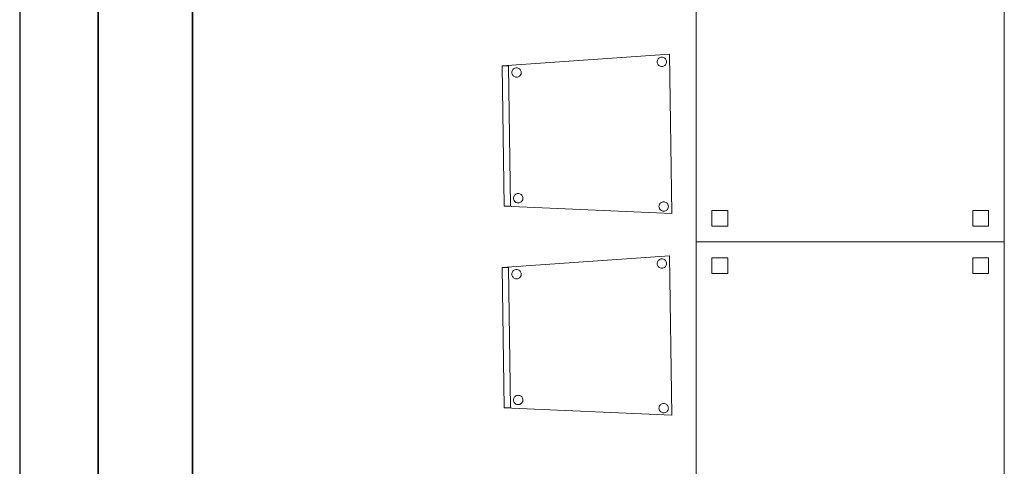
# Model space of a CAD drawing. Header units: metres. Extents: x 391.1 to 430.4, y 12.7 to 29.8.
# Tile 25 of 208: x 391.1 to 394.3, y 20.5 to 21.9. Entities that reach past the tile are written whole.
import ezdxf

# ---------------------------------------------------------------- set-up
doc = ezdxf.new("R2010")
doc.units = ezdxf.units.M
doc.layers.add('01_SUELOS', color=7, linetype='Continuous', lineweight=25, true_color=0x007f00)
for name, color, linetype, lineweight in [('02_MOBILIARIO', 7, 'Continuous', 18), ('A-DETL-____-MBND', 7, 'Continuous', 18), ('A-WALL-____-MCUT', 7, 'Continuous', 25), ('A-WALL-____-OTLN', 7, 'Continuous', 25)]:
    doc.layers.add(name, color=color, linetype=linetype, lineweight=lineweight)

# ---------------------------------------------------------------- blocks, each defined once
blk = doc.blocks.new('Family - Forjat PS-1-153576-02_SAN_P0')
at = {"layer": '01_SUELOS', "color": 9, "true_color": 0xaad4aa}
for p, q in [((0, 14.0532), (0, 0)), ((0, 0), (0, 14.0532))]:
    blk.add_line(p, q, dxfattribs=at)
blk = doc.blocks.new('Family - Mur PS-1-153626-02_SAN_P0')
at = {"layer": 'A-DETL-____-MBND', "color": 253, "true_color": 0xaaaaaa}
for p, q in [((15.5232, 0.25), (0, 0.25)), ((0, 0.25), (15.5232, 0.25)), ((0, 0), (15.5232, 0)), ((15.5232, 0), (0, 0)), ((0, 0), (15.5232, 0))]:
    blk.add_line(p, q, dxfattribs=at)
blk = doc.blocks.new('Family - Mur PB-155438-02_SAN_P0')
at = {"layer": 'A-WALL-____-MCUT', "color": 253, "true_color": 0xaaaaaa}
for p, q in [((15.5202, 0.55), (0, 0.55)), ((0, 0), (15.5202, 0))]:
    blk.add_line(p, q, dxfattribs=at)
at = {"layer": 'A-WALL-____-OTLN', "color": 253, "true_color": 0xaaaaaa}
for p, q in [((15.5202, 0.55), (0, 0.55)), ((0, 0), (15.5202, 0))]:
    blk.add_line(p, q, dxfattribs=at)
at = {"layer": 'A-WALL-____-OTLN', "color": 253, "lineweight": 18, "true_color": 0xaaaaaa}
blk.add_line((0, 0), (15.5202, 0), dxfattribs=at)
blk = doc.blocks.new('Family - LONDR55-XX_ZZ-ARQ-CAA-M3D-Londres55-155505-02_SAN_P0')
at = {"layer": '01_SUELOS', "color": 9, "true_color": 0xaad4aa}
for p, q in [((0, 12.9), (0, 0)), ((0, 0), (0, 12.9))]:
    blk.add_line(p, q, dxfattribs=at)
blk = doc.blocks.new('Family - Taula 100X100_PB-155644-02_SAN_P0')
at = {"layer": '02_MOBILIARIO', "color": 253, "true_color": 0xaaaaaa}
for p, q in [((0, 0.98), (0.98, 0.98)), ((0, 0), (0, 0.98)), ((0.98, 0.98), (0, 0.98)), ((0, 0.98), (0, 0)), ((0.98, 0.98), (0.98, 0)), ((0.98, 0), (0.98, 0.98)), ((0.05, 0.88), (0.05, 0.93)), ((0.05, 0.93), (0.1, 0.93)), ((0.05, 0.93), (0.05, 0.88)), ((0.1, 0.93), (0.05, 0.93)), ((0.1, 0.93), (0.1, 0.88)), ((0.1, 0.88), (0.1, 0.93)), ((0.88, 0.93), (0.93, 0.93)), ((0.88, 0.88), (0.88, 0.93)), ((0.93, 0.93), (0.88, 0.93)), ((0.88, 0.93), (0.88, 0.88)), ((0.93, 0.93), (0.93, 0.88)), ((0.93, 0.88), (0.93, 0.93)), ((0.1, 0.88), (0.05, 0.88)), ((0.05, 0.88), (0.1, 0.88)), ((0.93, 0.88), (0.88, 0.88)), ((0.88, 0.88), (0.93, 0.88)), ((0.05, 0.05), (0.05, 0.1)), ((0.05, 0.1), (0.1, 0.1)), ((0.05, 0.1), (0.05, 0.05)), ((0.1, 0.1), (0.05, 0.1)), ((0.1, 0.1), (0.1, 0.05)), ((0.1, 0.05), (0.1, 0.1)), ((0.88, 0.1), (0.93, 0.1)), ((0.88, 0.05), (0.88, 0.1)), ((0.93, 0.1), (0.88, 0.1)), ((0.88, 0.1), (0.88, 0.05)), ((0.93, 0.1), (0.93, 0.05)), ((0.93, 0.05), (0.93, 0.1)), ((0.1, 0.05), (0.05, 0.05)), ((0.05, 0.05), (0.1, 0.05)), ((0.93, 0.05), (0.88, 0.05)), ((0.88, 0.05), (0.93, 0.05)), ((0.98, 0), (0, 0)), ((0, 0), (0.98, 0))]:
    blk.add_line(p, q, dxfattribs=at)
blk = doc.blocks.new('Family - Cadira confident_PB-155765-02_SAN_P0')
at = {"layer": '02_MOBILIARIO', "color": 253, "true_color": 0xaaaaaa}
for p, q in [((0, 0.4694), (0.5322, 0.5065)), ((0.5322, 0.5065), (0, 0.4694)), ((0.5322, 0.5065), (0.5389, 0)), ((0.5389, 0), (0.5322, 0.5065)), ((0.4925, 0.4817), (0.4926, 0.4843)), ((0.4926, 0.4843), (0.4925, 0.4817)), ((0.4927, 0.4791), (0.4925, 0.4817)), ((0.4925, 0.4817), (0.4927, 0.4791)), ((0.4926, 0.4843), (0.4933, 0.4868)), ((0.4933, 0.4868), (0.4926, 0.4843)), ((0.4934, 0.4766), (0.4927, 0.4791)), ((0.4927, 0.4791), (0.4934, 0.4766)), ((0.4933, 0.4868), (0.4944, 0.4892)), ((0.4944, 0.4892), (0.4933, 0.4868)), ((0.4946, 0.4743), (0.4934, 0.4766)), ((0.4934, 0.4766), (0.4946, 0.4743)), ((0.4944, 0.4892), (0.4958, 0.4914)), ((0.4958, 0.4914), (0.4944, 0.4892)), ((0.4961, 0.4722), (0.4946, 0.4743)), ((0.4946, 0.4743), (0.4961, 0.4722)), ((0.4958, 0.4914), (0.4976, 0.4932)), ((0.4976, 0.4932), (0.4958, 0.4914)), ((0.4979, 0.4703), (0.4961, 0.4722)), ((0.4961, 0.4722), (0.4979, 0.4703)), ((0.4976, 0.4932), (0.4998, 0.4948)), ((0.4998, 0.4948), (0.4976, 0.4932)), ((0.5001, 0.4689), (0.4979, 0.4703)), ((0.4979, 0.4703), (0.5001, 0.4689)), ((0.4998, 0.4948), (0.5021, 0.4959)), ((0.5021, 0.4959), (0.4998, 0.4948)), ((0.5021, 0.4959), (0.5046, 0.4966)), ((0.5046, 0.4966), (0.5021, 0.4959)), ((0.5046, 0.4966), (0.5072, 0.4969)), ((0.5072, 0.4969), (0.5046, 0.4966)), ((0.5072, 0.4969), (0.5098, 0.4967)), ((0.5098, 0.4967), (0.5072, 0.4969)), ((0.5098, 0.4967), (0.5123, 0.496)), ((0.5123, 0.496), (0.5098, 0.4967)), ((0.5123, 0.496), (0.5147, 0.4949)), ((0.5147, 0.4949), (0.5123, 0.496)), ((0.5147, 0.4949), (0.5168, 0.4935)), ((0.5168, 0.4935), (0.5147, 0.4949)), ((0.5171, 0.4706), (0.515, 0.4691)), ((0.515, 0.4691), (0.5171, 0.4706)), ((0.5168, 0.4935), (0.5187, 0.4917)), ((0.5187, 0.4917), (0.5168, 0.4935)), ((0.519, 0.4725), (0.5171, 0.4706)), ((0.5171, 0.4706), (0.519, 0.4725)), ((0.5187, 0.4917), (0.5202, 0.4896)), ((0.5202, 0.4896), (0.5187, 0.4917)), ((0.5204, 0.4746), (0.519, 0.4725)), ((0.519, 0.4725), (0.5204, 0.4746)), ((0.5202, 0.4896), (0.5214, 0.4872)), ((0.5214, 0.4872), (0.5202, 0.4896)), ((0.5215, 0.477), (0.5204, 0.4746)), ((0.5204, 0.4746), (0.5215, 0.477)), ((0.5214, 0.4872), (0.5221, 0.4847)), ((0.5221, 0.4847), (0.5214, 0.4872)), ((0.5221, 0.4795), (0.5215, 0.477)), ((0.5215, 0.477), (0.5221, 0.4795)), ((0.5221, 0.4847), (0.5223, 0.4821)), ((0.5223, 0.4821), (0.5221, 0.4847)), ((0.5223, 0.4821), (0.5221, 0.4795)), ((0.5221, 0.4795), (0.5223, 0.4821)), ((0, 0.4694), (0.02, 0.4697)), ((0.02, 0.4697), (0, 0.4694)), ((0.0059, 0.023), (0, 0.4694)), ((0, 0.4694), (0.0059, 0.023)), ((0.0059, 0.023), (0, 0.4694)), ((0, 0.4694), (0.0059, 0.023)), ((0.02, 0.4697), (0.0259, 0.0232)), ((0.0259, 0.0232), (0.02, 0.4697)), ((0.0305, 0.448), (0.0306, 0.4506)), ((0.0306, 0.4506), (0.0305, 0.448)), ((0.0307, 0.4454), (0.0305, 0.448)), ((0.0305, 0.448), (0.0307, 0.4454)), ((0.0306, 0.4506), (0.0313, 0.4531)), ((0.0313, 0.4531), (0.0306, 0.4506)), ((0.0314, 0.4429), (0.0307, 0.4454)), ((0.0307, 0.4454), (0.0314, 0.4429)), ((0.0313, 0.4531), (0.0324, 0.4555)), ((0.0324, 0.4555), (0.0313, 0.4531)), ((0.0326, 0.4405), (0.0314, 0.4429)), ((0.0314, 0.4429), (0.0326, 0.4405)), ((0.0324, 0.4555), (0.0338, 0.4576)), ((0.0338, 0.4576), (0.0324, 0.4555)), ((0.0341, 0.4384), (0.0326, 0.4405)), ((0.0326, 0.4405), (0.0341, 0.4384)), ((0.0338, 0.4576), (0.0356, 0.4595)), ((0.0356, 0.4595), (0.0338, 0.4576)), ((0.0356, 0.4595), (0.0377, 0.461)), ((0.0377, 0.461), (0.0356, 0.4595)), ((0.0377, 0.461), (0.0401, 0.4621)), ((0.0401, 0.4621), (0.0377, 0.461)), ((0.0401, 0.4621), (0.0426, 0.4628)), ((0.0426, 0.4628), (0.0401, 0.4621)), ((0.0426, 0.4628), (0.0452, 0.4631)), ((0.0452, 0.4631), (0.0426, 0.4628)), ((0.0452, 0.4631), (0.0478, 0.4629)), ((0.0478, 0.4629), (0.0452, 0.4631)), ((0.0478, 0.4629), (0.0503, 0.4623)), ((0.0503, 0.4623), (0.0478, 0.4629)), ((0.0503, 0.4623), (0.0527, 0.4612)), ((0.0527, 0.4612), (0.0503, 0.4623)), ((0.0527, 0.4612), (0.0548, 0.4597)), ((0.0548, 0.4597), (0.0527, 0.4612)), ((0.0548, 0.4597), (0.0567, 0.4579)), ((0.0567, 0.4579), (0.0548, 0.4597)), ((0.057, 0.4387), (0.0551, 0.4369)), ((0.0551, 0.4369), (0.057, 0.4387)), ((0.0567, 0.4579), (0.0582, 0.4558)), ((0.0582, 0.4558), (0.0567, 0.4579)), ((0.0584, 0.4409), (0.057, 0.4387)), ((0.057, 0.4387), (0.0584, 0.4409)), ((0.0582, 0.4558), (0.0594, 0.4535)), ((0.0594, 0.4535), (0.0582, 0.4558)), ((0.0595, 0.4432), (0.0584, 0.4409)), ((0.0584, 0.4409), (0.0595, 0.4432)), ((0.0594, 0.4535), (0.0601, 0.451)), ((0.0601, 0.451), (0.0594, 0.4535)), ((0.0601, 0.4458), (0.0595, 0.4432)), ((0.0595, 0.4432), (0.0601, 0.4458)), ((0.0601, 0.451), (0.0603, 0.4484)), ((0.0603, 0.4484), (0.0601, 0.451)), ((0.0603, 0.4484), (0.0601, 0.4458)), ((0.0601, 0.4458), (0.0603, 0.4484)), ((0.5025, 0.4678), (0.5001, 0.4689)), ((0.5001, 0.4689), (0.5025, 0.4678)), ((0.505, 0.4672), (0.5025, 0.4678)), ((0.5025, 0.4678), (0.505, 0.4672)), ((0.5076, 0.467), (0.505, 0.4672)), ((0.505, 0.4672), (0.5076, 0.467)), ((0.5102, 0.4672), (0.5076, 0.467)), ((0.5076, 0.467), (0.5102, 0.4672)), ((0.5127, 0.4679), (0.5102, 0.4672)), ((0.5102, 0.4672), (0.5127, 0.4679)), ((0.515, 0.4691), (0.5127, 0.4679)), ((0.5127, 0.4679), (0.515, 0.4691)), ((0.0359, 0.4366), (0.0341, 0.4384)), ((0.0341, 0.4384), (0.0359, 0.4366)), ((0.0381, 0.4351), (0.0359, 0.4366)), ((0.0359, 0.4366), (0.0381, 0.4351)), ((0.0405, 0.4341), (0.0381, 0.4351)), ((0.0381, 0.4351), (0.0405, 0.4341)), ((0.043, 0.4334), (0.0405, 0.4341)), ((0.0405, 0.4341), (0.043, 0.4334)), ((0.0456, 0.4332), (0.043, 0.4334)), ((0.043, 0.4334), (0.0456, 0.4332)), ((0.0482, 0.4335), (0.0456, 0.4332)), ((0.0456, 0.4332), (0.0482, 0.4335)), ((0.0507, 0.4342), (0.0482, 0.4335)), ((0.0482, 0.4335), (0.0507, 0.4342)), ((0.053, 0.4353), (0.0507, 0.4342)), ((0.0507, 0.4342), (0.053, 0.4353)), ((0.0551, 0.4369), (0.053, 0.4353)), ((0.053, 0.4353), (0.0551, 0.4369)), ((0.0454, 0.0622), (0.0479, 0.0629)), ((0.0479, 0.0629), (0.0454, 0.0622)), ((0.0479, 0.0629), (0.0505, 0.0631)), ((0.0505, 0.0631), (0.0479, 0.0629)), ((0.0505, 0.0631), (0.0531, 0.0629)), ((0.0531, 0.0629), (0.0505, 0.0631)), ((0.0531, 0.0629), (0.0556, 0.0623)), ((0.0556, 0.0623), (0.0531, 0.0629)), ((0.0357, 0.048), (0.0359, 0.0506)), ((0.0359, 0.0506), (0.0357, 0.048)), ((0.036, 0.0454), (0.0357, 0.048)), ((0.0357, 0.048), (0.036, 0.0454)), ((0.0359, 0.0506), (0.0366, 0.0531)), ((0.0366, 0.0531), (0.0359, 0.0506)), ((0.0367, 0.0429), (0.036, 0.0454)), ((0.036, 0.0454), (0.0367, 0.0429)), ((0.0366, 0.0531), (0.0376, 0.0555)), ((0.0376, 0.0555), (0.0366, 0.0531)), ((0.0378, 0.0406), (0.0367, 0.0429)), ((0.0367, 0.0429), (0.0378, 0.0406)), ((0.0376, 0.0555), (0.0391, 0.0577)), ((0.0391, 0.0577), (0.0376, 0.0555)), ((0.0394, 0.0384), (0.0378, 0.0406)), ((0.0378, 0.0406), (0.0394, 0.0384)), ((0.0391, 0.0577), (0.0409, 0.0595)), ((0.0409, 0.0595), (0.0391, 0.0577)), ((0.0412, 0.0366), (0.0394, 0.0384)), ((0.0394, 0.0384), (0.0412, 0.0366)), ((0.0409, 0.0595), (0.043, 0.061)), ((0.043, 0.061), (0.0409, 0.0595)), ((0.0434, 0.0352), (0.0412, 0.0366)), ((0.0412, 0.0366), (0.0434, 0.0352)), ((0.043, 0.061), (0.0454, 0.0622)), ((0.0454, 0.0622), (0.043, 0.061)), ((0.0458, 0.0341), (0.0434, 0.0352)), ((0.0434, 0.0352), (0.0458, 0.0341)), ((0.0483, 0.0335), (0.0458, 0.0341)), ((0.0458, 0.0341), (0.0483, 0.0335)), ((0.0509, 0.0333), (0.0483, 0.0335)), ((0.0483, 0.0335), (0.0509, 0.0333)), ((0.0535, 0.0335), (0.0509, 0.0333)), ((0.0509, 0.0333), (0.0535, 0.0335)), ((0.056, 0.0342), (0.0535, 0.0335)), ((0.0535, 0.0335), (0.056, 0.0342)), ((0.0556, 0.0623), (0.058, 0.0612)), ((0.058, 0.0612), (0.0556, 0.0623)), ((0.0583, 0.0354), (0.056, 0.0342)), ((0.056, 0.0342), (0.0583, 0.0354)), ((0.058, 0.0612), (0.0601, 0.0598)), ((0.0601, 0.0598), (0.058, 0.0612)), ((0.0604, 0.0369), (0.0583, 0.0354)), ((0.0583, 0.0354), (0.0604, 0.0369)), ((0.0601, 0.0598), (0.062, 0.058)), ((0.062, 0.058), (0.0601, 0.0598)), ((0.0622, 0.0388), (0.0604, 0.0369)), ((0.0604, 0.0369), (0.0622, 0.0388)), ((0.062, 0.058), (0.0635, 0.0558)), ((0.0635, 0.0558), (0.062, 0.058)), ((0.0637, 0.0409), (0.0622, 0.0388)), ((0.0622, 0.0388), (0.0637, 0.0409)), ((0.0635, 0.0558), (0.0646, 0.0535)), ((0.0646, 0.0535), (0.0635, 0.0558)), ((0.0648, 0.0433), (0.0637, 0.0409)), ((0.0637, 0.0409), (0.0648, 0.0433)), ((0.0646, 0.0535), (0.0654, 0.051)), ((0.0654, 0.051), (0.0646, 0.0535)), ((0.0654, 0.0458), (0.0648, 0.0433)), ((0.0648, 0.0433), (0.0654, 0.0458)), ((0.0654, 0.051), (0.0656, 0.0484)), ((0.0656, 0.0484), (0.0654, 0.051)), ((0.0656, 0.0484), (0.0654, 0.0458)), ((0.0654, 0.0458), (0.0656, 0.0484)), ((0.5004, 0.0293), (0.5019, 0.0314)), ((0.5019, 0.0314), (0.5004, 0.0293)), ((0.5019, 0.0314), (0.5037, 0.0333)), ((0.5037, 0.0333), (0.5019, 0.0314)), ((0.5037, 0.0333), (0.5058, 0.0348)), ((0.5058, 0.0348), (0.5037, 0.0333)), ((0.5058, 0.0348), (0.5082, 0.0359)), ((0.5082, 0.0359), (0.5058, 0.0348)), ((0.5082, 0.0359), (0.5107, 0.0366)), ((0.5107, 0.0366), (0.5082, 0.0359)), ((0.5107, 0.0366), (0.5133, 0.0369)), ((0.5133, 0.0369), (0.5107, 0.0366)), ((0.5133, 0.0369), (0.5159, 0.0367)), ((0.5159, 0.0367), (0.5133, 0.0369)), ((0.5159, 0.0367), (0.5184, 0.0361)), ((0.5184, 0.0361), (0.5159, 0.0367)), ((0.5184, 0.0361), (0.5208, 0.035)), ((0.5208, 0.035), (0.5184, 0.0361)), ((0.5208, 0.035), (0.5229, 0.0335)), ((0.5229, 0.0335), (0.5208, 0.035)), ((0.5229, 0.0335), (0.5248, 0.0317)), ((0.5248, 0.0317), (0.5229, 0.0335)), ((0.5248, 0.0317), (0.5263, 0.0296)), ((0.5263, 0.0296), (0.5248, 0.0317)), ((0.0259, 0.0232), (0.0059, 0.023)), ((0.0059, 0.023), (0.0259, 0.0232)), ((0.5389, 0), (0.0059, 0.023)), ((0.0059, 0.023), (0.5389, 0)), ((0.4985, 0.0218), (0.4987, 0.0244)), ((0.4987, 0.0244), (0.4985, 0.0218)), ((0.4988, 0.0192), (0.4985, 0.0218)), ((0.4985, 0.0218), (0.4988, 0.0192)), ((0.4987, 0.0244), (0.4994, 0.0269)), ((0.4994, 0.0269), (0.4987, 0.0244)), ((0.4995, 0.0167), (0.4988, 0.0192)), ((0.4988, 0.0192), (0.4995, 0.0167)), ((0.4994, 0.0269), (0.5004, 0.0293)), ((0.5004, 0.0293), (0.4994, 0.0269)), ((0.5006, 0.0143), (0.4995, 0.0167)), ((0.4995, 0.0167), (0.5006, 0.0143)), ((0.5022, 0.0122), (0.5006, 0.0143)), ((0.5006, 0.0143), (0.5022, 0.0122)), ((0.504, 0.0104), (0.5022, 0.0122)), ((0.5022, 0.0122), (0.504, 0.0104)), ((0.5062, 0.0089), (0.504, 0.0104)), ((0.504, 0.0104), (0.5062, 0.0089)), ((0.5085, 0.0079), (0.5062, 0.0089)), ((0.5062, 0.0089), (0.5085, 0.0079)), ((0.5111, 0.0072), (0.5085, 0.0079)), ((0.5085, 0.0079), (0.5111, 0.0072)), ((0.5137, 0.007), (0.5111, 0.0072)), ((0.5111, 0.0072), (0.5137, 0.007)), ((0.5163, 0.0073), (0.5137, 0.007)), ((0.5137, 0.007), (0.5163, 0.0073)), ((0.5188, 0.008), (0.5163, 0.0073)), ((0.5163, 0.0073), (0.5188, 0.008)), ((0.5211, 0.0091), (0.5188, 0.008)), ((0.5188, 0.008), (0.5211, 0.0091)), ((0.5232, 0.0106), (0.5211, 0.0091)), ((0.5211, 0.0091), (0.5232, 0.0106)), ((0.525, 0.0125), (0.5232, 0.0106)), ((0.5232, 0.0106), (0.525, 0.0125)), ((0.5265, 0.0147), (0.525, 0.0125)), ((0.525, 0.0125), (0.5265, 0.0147)), ((0.5263, 0.0296), (0.5274, 0.0272)), ((0.5274, 0.0272), (0.5263, 0.0296)), ((0.5276, 0.017), (0.5265, 0.0147)), ((0.5265, 0.0147), (0.5276, 0.017)), ((0.5274, 0.0272), (0.5281, 0.0247)), ((0.5281, 0.0247), (0.5274, 0.0272)), ((0.5282, 0.0196), (0.5276, 0.017)), ((0.5276, 0.017), (0.5282, 0.0196)), ((0.5281, 0.0247), (0.5284, 0.0222)), ((0.5284, 0.0222), (0.5281, 0.0247)), ((0.5284, 0.0222), (0.5282, 0.0196)), ((0.5282, 0.0196), (0.5284, 0.0222))]:
    blk.add_line(p, q, dxfattribs=at)
blk = doc.blocks.new('Family - Taula 100X100_PB-155858-02_SAN_P0')
at = {"layer": '02_MOBILIARIO', "color": 253, "true_color": 0xaaaaaa}
for p, q in [((0, 0.98), (0.98, 0.98)), ((0, 0), (0, 0.98)), ((0.98, 0.98), (0, 0.98)), ((0, 0.98), (0, 0)), ((0.98, 0.98), (0.98, 0)), ((0.98, 0), (0.98, 0.98)), ((0.05, 0.88), (0.05, 0.93)), ((0.05, 0.93), (0.1, 0.93)), ((0.05, 0.93), (0.05, 0.88)), ((0.1, 0.93), (0.05, 0.93)), ((0.1, 0.93), (0.1, 0.88)), ((0.1, 0.88), (0.1, 0.93)), ((0.88, 0.93), (0.93, 0.93)), ((0.88, 0.88), (0.88, 0.93)), ((0.93, 0.93), (0.88, 0.93)), ((0.88, 0.93), (0.88, 0.88)), ((0.93, 0.93), (0.93, 0.88)), ((0.93, 0.88), (0.93, 0.93)), ((0.1, 0.88), (0.05, 0.88)), ((0.05, 0.88), (0.1, 0.88)), ((0.93, 0.88), (0.88, 0.88)), ((0.88, 0.88), (0.93, 0.88)), ((0.05, 0.05), (0.05, 0.1)), ((0.05, 0.1), (0.1, 0.1)), ((0.05, 0.1), (0.05, 0.05)), ((0.1, 0.1), (0.05, 0.1)), ((0.1, 0.1), (0.1, 0.05)), ((0.1, 0.05), (0.1, 0.1)), ((0.88, 0.1), (0.93, 0.1)), ((0.88, 0.05), (0.88, 0.1)), ((0.93, 0.1), (0.88, 0.1)), ((0.88, 0.1), (0.88, 0.05)), ((0.93, 0.1), (0.93, 0.05)), ((0.93, 0.05), (0.93, 0.1)), ((0.1, 0.05), (0.05, 0.05)), ((0.05, 0.05), (0.1, 0.05)), ((0.93, 0.05), (0.88, 0.05)), ((0.88, 0.05), (0.93, 0.05)), ((0.98, 0), (0, 0)), ((0, 0), (0.98, 0))]:
    blk.add_line(p, q, dxfattribs=at)
blk = doc.blocks.new('Family - Cadira confident_PB-155873-02_SAN_P0')
at = {"layer": '02_MOBILIARIO', "color": 253, "true_color": 0xaaaaaa}
for p, q in [((0, 0.4694), (0.5322, 0.5065)), ((0.5322, 0.5065), (0, 0.4694)), ((0.5322, 0.5065), (0.5389, 0)), ((0.5389, 0), (0.5322, 0.5065)), ((0.4925, 0.4817), (0.4926, 0.4843)), ((0.4926, 0.4843), (0.4925, 0.4817)), ((0.4927, 0.4791), (0.4925, 0.4817)), ((0.4925, 0.4817), (0.4927, 0.4791)), ((0.4926, 0.4843), (0.4933, 0.4868)), ((0.4933, 0.4868), (0.4926, 0.4843)), ((0.4934, 0.4766), (0.4927, 0.4791)), ((0.4927, 0.4791), (0.4934, 0.4766)), ((0.4933, 0.4868), (0.4944, 0.4892)), ((0.4944, 0.4892), (0.4933, 0.4868)), ((0.4946, 0.4743), (0.4934, 0.4766)), ((0.4934, 0.4766), (0.4946, 0.4743)), ((0.4944, 0.4892), (0.4958, 0.4914)), ((0.4958, 0.4914), (0.4944, 0.4892)), ((0.4961, 0.4722), (0.4946, 0.4743)), ((0.4946, 0.4743), (0.4961, 0.4722)), ((0.4958, 0.4914), (0.4976, 0.4932)), ((0.4976, 0.4932), (0.4958, 0.4914)), ((0.4979, 0.4703), (0.4961, 0.4722)), ((0.4961, 0.4722), (0.4979, 0.4703)), ((0.4976, 0.4932), (0.4998, 0.4948)), ((0.4998, 0.4948), (0.4976, 0.4932)), ((0.5001, 0.4689), (0.4979, 0.4703)), ((0.4979, 0.4703), (0.5001, 0.4689)), ((0.4998, 0.4948), (0.5021, 0.4959)), ((0.5021, 0.4959), (0.4998, 0.4948)), ((0.5021, 0.4959), (0.5046, 0.4966)), ((0.5046, 0.4966), (0.5021, 0.4959)), ((0.5046, 0.4966), (0.5072, 0.4969)), ((0.5072, 0.4969), (0.5046, 0.4966)), ((0.5072, 0.4969), (0.5098, 0.4967)), ((0.5098, 0.4967), (0.5072, 0.4969)), ((0.5098, 0.4967), (0.5123, 0.496)), ((0.5123, 0.496), (0.5098, 0.4967)), ((0.5123, 0.496), (0.5147, 0.4949)), ((0.5147, 0.4949), (0.5123, 0.496)), ((0.5147, 0.4949), (0.5168, 0.4935)), ((0.5168, 0.4935), (0.5147, 0.4949)), ((0.5171, 0.4706), (0.515, 0.4691)), ((0.515, 0.4691), (0.5171, 0.4706)), ((0.5168, 0.4935), (0.5187, 0.4917)), ((0.5187, 0.4917), (0.5168, 0.4935)), ((0.519, 0.4725), (0.5171, 0.4706)), ((0.5171, 0.4706), (0.519, 0.4725)), ((0.5187, 0.4917), (0.5202, 0.4896)), ((0.5202, 0.4896), (0.5187, 0.4917)), ((0.5204, 0.4746), (0.519, 0.4725)), ((0.519, 0.4725), (0.5204, 0.4746)), ((0.5202, 0.4896), (0.5214, 0.4872)), ((0.5214, 0.4872), (0.5202, 0.4896)), ((0.5215, 0.477), (0.5204, 0.4746)), ((0.5204, 0.4746), (0.5215, 0.477)), ((0.5214, 0.4872), (0.5221, 0.4847)), ((0.5221, 0.4847), (0.5214, 0.4872)), ((0.5221, 0.4795), (0.5215, 0.477)), ((0.5215, 0.477), (0.5221, 0.4795)), ((0.5221, 0.4847), (0.5223, 0.4821)), ((0.5223, 0.4821), (0.5221, 0.4847)), ((0.5223, 0.4821), (0.5221, 0.4795)), ((0.5221, 0.4795), (0.5223, 0.4821)), ((0, 0.4694), (0.02, 0.4697)), ((0.02, 0.4697), (0, 0.4694)), ((0.0059, 0.023), (0, 0.4694)), ((0, 0.4694), (0.0059, 0.023)), ((0.0059, 0.023), (0, 0.4694)), ((0, 0.4694), (0.0059, 0.023)), ((0.02, 0.4697), (0.0259, 0.0232)), ((0.0259, 0.0232), (0.02, 0.4697)), ((0.0305, 0.448), (0.0306, 0.4506)), ((0.0306, 0.4506), (0.0305, 0.448)), ((0.0307, 0.4454), (0.0305, 0.448)), ((0.0305, 0.448), (0.0307, 0.4454)), ((0.0306, 0.4506), (0.0313, 0.4531)), ((0.0313, 0.4531), (0.0306, 0.4506)), ((0.0314, 0.4429), (0.0307, 0.4454)), ((0.0307, 0.4454), (0.0314, 0.4429)), ((0.0313, 0.4531), (0.0324, 0.4555)), ((0.0324, 0.4555), (0.0313, 0.4531)), ((0.0326, 0.4405), (0.0314, 0.4429)), ((0.0314, 0.4429), (0.0326, 0.4405)), ((0.0324, 0.4555), (0.0338, 0.4576)), ((0.0338, 0.4576), (0.0324, 0.4555)), ((0.0341, 0.4384), (0.0326, 0.4405)), ((0.0326, 0.4405), (0.0341, 0.4384)), ((0.0338, 0.4576), (0.0356, 0.4595)), ((0.0356, 0.4595), (0.0338, 0.4576)), ((0.0356, 0.4595), (0.0377, 0.461)), ((0.0377, 0.461), (0.0356, 0.4595)), ((0.0377, 0.461), (0.0401, 0.4621)), ((0.0401, 0.4621), (0.0377, 0.461)), ((0.0401, 0.4621), (0.0426, 0.4628)), ((0.0426, 0.4628), (0.0401, 0.4621)), ((0.0426, 0.4628), (0.0452, 0.4631)), ((0.0452, 0.4631), (0.0426, 0.4628)), ((0.0452, 0.4631), (0.0478, 0.4629)), ((0.0478, 0.4629), (0.0452, 0.4631)), ((0.0478, 0.4629), (0.0503, 0.4623)), ((0.0503, 0.4623), (0.0478, 0.4629)), ((0.0503, 0.4623), (0.0527, 0.4612)), ((0.0527, 0.4612), (0.0503, 0.4623)), ((0.0527, 0.4612), (0.0548, 0.4597)), ((0.0548, 0.4597), (0.0527, 0.4612)), ((0.0548, 0.4597), (0.0567, 0.4579)), ((0.0567, 0.4579), (0.0548, 0.4597)), ((0.057, 0.4387), (0.0551, 0.4369)), ((0.0551, 0.4369), (0.057, 0.4387)), ((0.0567, 0.4579), (0.0582, 0.4558)), ((0.0582, 0.4558), (0.0567, 0.4579)), ((0.0584, 0.4409), (0.057, 0.4387)), ((0.057, 0.4387), (0.0584, 0.4409)), ((0.0582, 0.4558), (0.0594, 0.4535)), ((0.0594, 0.4535), (0.0582, 0.4558)), ((0.0595, 0.4432), (0.0584, 0.4409)), ((0.0584, 0.4409), (0.0595, 0.4432)), ((0.0594, 0.4535), (0.0601, 0.451)), ((0.0601, 0.451), (0.0594, 0.4535)), ((0.0601, 0.4458), (0.0595, 0.4432)), ((0.0595, 0.4432), (0.0601, 0.4458)), ((0.0601, 0.451), (0.0603, 0.4484)), ((0.0603, 0.4484), (0.0601, 0.451)), ((0.0603, 0.4484), (0.0601, 0.4458)), ((0.0601, 0.4458), (0.0603, 0.4484)), ((0.5025, 0.4678), (0.5001, 0.4689)), ((0.5001, 0.4689), (0.5025, 0.4678)), ((0.505, 0.4672), (0.5025, 0.4678)), ((0.5025, 0.4678), (0.505, 0.4672)), ((0.5076, 0.467), (0.505, 0.4672)), ((0.505, 0.4672), (0.5076, 0.467)), ((0.5102, 0.4672), (0.5076, 0.467)), ((0.5076, 0.467), (0.5102, 0.4672)), ((0.5127, 0.4679), (0.5102, 0.4672)), ((0.5102, 0.4672), (0.5127, 0.4679)), ((0.515, 0.4691), (0.5127, 0.4679)), ((0.5127, 0.4679), (0.515, 0.4691)), ((0.0359, 0.4366), (0.0341, 0.4384)), ((0.0341, 0.4384), (0.0359, 0.4366)), ((0.0381, 0.4351), (0.0359, 0.4366)), ((0.0359, 0.4366), (0.0381, 0.4351)), ((0.0405, 0.4341), (0.0381, 0.4351)), ((0.0381, 0.4351), (0.0405, 0.4341)), ((0.043, 0.4334), (0.0405, 0.4341)), ((0.0405, 0.4341), (0.043, 0.4334)), ((0.0456, 0.4332), (0.043, 0.4334)), ((0.043, 0.4334), (0.0456, 0.4332)), ((0.0482, 0.4335), (0.0456, 0.4332)), ((0.0456, 0.4332), (0.0482, 0.4335)), ((0.0507, 0.4342), (0.0482, 0.4335)), ((0.0482, 0.4335), (0.0507, 0.4342)), ((0.053, 0.4353), (0.0507, 0.4342)), ((0.0507, 0.4342), (0.053, 0.4353)), ((0.0551, 0.4369), (0.053, 0.4353)), ((0.053, 0.4353), (0.0551, 0.4369)), ((0.0454, 0.0622), (0.0479, 0.0629)), ((0.0479, 0.0629), (0.0454, 0.0622)), ((0.0479, 0.0629), (0.0505, 0.0631)), ((0.0505, 0.0631), (0.0479, 0.0629)), ((0.0505, 0.0631), (0.0531, 0.0629)), ((0.0531, 0.0629), (0.0505, 0.0631)), ((0.0531, 0.0629), (0.0556, 0.0623)), ((0.0556, 0.0623), (0.0531, 0.0629)), ((0.0357, 0.048), (0.0359, 0.0506)), ((0.0359, 0.0506), (0.0357, 0.048)), ((0.036, 0.0454), (0.0357, 0.048)), ((0.0357, 0.048), (0.036, 0.0454)), ((0.0359, 0.0506), (0.0366, 0.0531)), ((0.0366, 0.0531), (0.0359, 0.0506)), ((0.0367, 0.0429), (0.036, 0.0454)), ((0.036, 0.0454), (0.0367, 0.0429)), ((0.0366, 0.0531), (0.0376, 0.0555)), ((0.0376, 0.0555), (0.0366, 0.0531)), ((0.0378, 0.0406), (0.0367, 0.0429)), ((0.0367, 0.0429), (0.0378, 0.0406)), ((0.0376, 0.0555), (0.0391, 0.0577)), ((0.0391, 0.0577), (0.0376, 0.0555)), ((0.0394, 0.0384), (0.0378, 0.0406)), ((0.0378, 0.0406), (0.0394, 0.0384)), ((0.0391, 0.0577), (0.0409, 0.0595)), ((0.0409, 0.0595), (0.0391, 0.0577)), ((0.0412, 0.0366), (0.0394, 0.0384)), ((0.0394, 0.0384), (0.0412, 0.0366)), ((0.0409, 0.0595), (0.043, 0.061)), ((0.043, 0.061), (0.0409, 0.0595)), ((0.0434, 0.0352), (0.0412, 0.0366)), ((0.0412, 0.0366), (0.0434, 0.0352)), ((0.043, 0.061), (0.0454, 0.0622)), ((0.0454, 0.0622), (0.043, 0.061)), ((0.0458, 0.0341), (0.0434, 0.0352)), ((0.0434, 0.0352), (0.0458, 0.0341)), ((0.0483, 0.0335), (0.0458, 0.0341)), ((0.0458, 0.0341), (0.0483, 0.0335)), ((0.0509, 0.0333), (0.0483, 0.0335)), ((0.0483, 0.0335), (0.0509, 0.0333)), ((0.0535, 0.0335), (0.0509, 0.0333)), ((0.0509, 0.0333), (0.0535, 0.0335)), ((0.056, 0.0342), (0.0535, 0.0335)), ((0.0535, 0.0335), (0.056, 0.0342)), ((0.0556, 0.0623), (0.058, 0.0612)), ((0.058, 0.0612), (0.0556, 0.0623)), ((0.0583, 0.0354), (0.056, 0.0342)), ((0.056, 0.0342), (0.0583, 0.0354)), ((0.058, 0.0612), (0.0601, 0.0598)), ((0.0601, 0.0598), (0.058, 0.0612)), ((0.0604, 0.0369), (0.0583, 0.0354)), ((0.0583, 0.0354), (0.0604, 0.0369)), ((0.0601, 0.0598), (0.062, 0.058)), ((0.062, 0.058), (0.0601, 0.0598)), ((0.0622, 0.0388), (0.0604, 0.0369)), ((0.0604, 0.0369), (0.0622, 0.0388)), ((0.062, 0.058), (0.0635, 0.0558)), ((0.0635, 0.0558), (0.062, 0.058)), ((0.0637, 0.0409), (0.0622, 0.0388)), ((0.0622, 0.0388), (0.0637, 0.0409)), ((0.0635, 0.0558), (0.0646, 0.0535)), ((0.0646, 0.0535), (0.0635, 0.0558)), ((0.0648, 0.0433), (0.0637, 0.0409)), ((0.0637, 0.0409), (0.0648, 0.0433)), ((0.0646, 0.0535), (0.0654, 0.051)), ((0.0654, 0.051), (0.0646, 0.0535)), ((0.0654, 0.0458), (0.0648, 0.0433)), ((0.0648, 0.0433), (0.0654, 0.0458)), ((0.0654, 0.051), (0.0656, 0.0484)), ((0.0656, 0.0484), (0.0654, 0.051)), ((0.0656, 0.0484), (0.0654, 0.0458)), ((0.0654, 0.0458), (0.0656, 0.0484)), ((0.5004, 0.0293), (0.5019, 0.0314)), ((0.5019, 0.0314), (0.5004, 0.0293)), ((0.5019, 0.0314), (0.5037, 0.0333)), ((0.5037, 0.0333), (0.5019, 0.0314)), ((0.5037, 0.0333), (0.5058, 0.0348)), ((0.5058, 0.0348), (0.5037, 0.0333)), ((0.5058, 0.0348), (0.5082, 0.0359)), ((0.5082, 0.0359), (0.5058, 0.0348)), ((0.5082, 0.0359), (0.5107, 0.0366)), ((0.5107, 0.0366), (0.5082, 0.0359)), ((0.5107, 0.0366), (0.5133, 0.0369)), ((0.5133, 0.0369), (0.5107, 0.0366)), ((0.5133, 0.0369), (0.5159, 0.0367)), ((0.5159, 0.0367), (0.5133, 0.0369)), ((0.5159, 0.0367), (0.5184, 0.0361)), ((0.5184, 0.0361), (0.5159, 0.0367)), ((0.5184, 0.0361), (0.5208, 0.035)), ((0.5208, 0.035), (0.5184, 0.0361)), ((0.5208, 0.035), (0.5229, 0.0335)), ((0.5229, 0.0335), (0.5208, 0.035)), ((0.5229, 0.0335), (0.5248, 0.0317)), ((0.5248, 0.0317), (0.5229, 0.0335)), ((0.5248, 0.0317), (0.5263, 0.0296)), ((0.5263, 0.0296), (0.5248, 0.0317)), ((0.0259, 0.0232), (0.0059, 0.023)), ((0.0059, 0.023), (0.0259, 0.0232)), ((0.5389, 0), (0.0059, 0.023)), ((0.0059, 0.023), (0.5389, 0)), ((0.4985, 0.0218), (0.4987, 0.0244)), ((0.4987, 0.0244), (0.4985, 0.0218)), ((0.4988, 0.0192), (0.4985, 0.0218)), ((0.4985, 0.0218), (0.4988, 0.0192)), ((0.4987, 0.0244), (0.4994, 0.0269)), ((0.4994, 0.0269), (0.4987, 0.0244)), ((0.4995, 0.0167), (0.4988, 0.0192)), ((0.4988, 0.0192), (0.4995, 0.0167)), ((0.4994, 0.0269), (0.5004, 0.0293)), ((0.5004, 0.0293), (0.4994, 0.0269)), ((0.5006, 0.0143), (0.4995, 0.0167)), ((0.4995, 0.0167), (0.5006, 0.0143)), ((0.5022, 0.0122), (0.5006, 0.0143)), ((0.5006, 0.0143), (0.5022, 0.0122)), ((0.504, 0.0104), (0.5022, 0.0122)), ((0.5022, 0.0122), (0.504, 0.0104)), ((0.5062, 0.0089), (0.504, 0.0104)), ((0.504, 0.0104), (0.5062, 0.0089)), ((0.5085, 0.0079), (0.5062, 0.0089)), ((0.5062, 0.0089), (0.5085, 0.0079)), ((0.5111, 0.0072), (0.5085, 0.0079)), ((0.5085, 0.0079), (0.5111, 0.0072)), ((0.5137, 0.007), (0.5111, 0.0072)), ((0.5111, 0.0072), (0.5137, 0.007)), ((0.5163, 0.0073), (0.5137, 0.007)), ((0.5137, 0.007), (0.5163, 0.0073)), ((0.5188, 0.008), (0.5163, 0.0073)), ((0.5163, 0.0073), (0.5188, 0.008)), ((0.5211, 0.0091), (0.5188, 0.008)), ((0.5188, 0.008), (0.5211, 0.0091)), ((0.5232, 0.0106), (0.5211, 0.0091)), ((0.5211, 0.0091), (0.5232, 0.0106)), ((0.525, 0.0125), (0.5232, 0.0106)), ((0.5232, 0.0106), (0.525, 0.0125)), ((0.5265, 0.0147), (0.525, 0.0125)), ((0.525, 0.0125), (0.5265, 0.0147)), ((0.5263, 0.0296), (0.5274, 0.0272)), ((0.5274, 0.0272), (0.5263, 0.0296)), ((0.5276, 0.017), (0.5265, 0.0147)), ((0.5265, 0.0147), (0.5276, 0.017)), ((0.5274, 0.0272), (0.5281, 0.0247)), ((0.5281, 0.0247), (0.5274, 0.0272)), ((0.5282, 0.0196), (0.5276, 0.017)), ((0.5276, 0.017), (0.5282, 0.0196)), ((0.5281, 0.0247), (0.5284, 0.0222)), ((0.5284, 0.0222), (0.5281, 0.0247)), ((0.5284, 0.0222), (0.5282, 0.0196)), ((0.5282, 0.0196), (0.5284, 0.0222))]:
    blk.add_line(p, q, dxfattribs=at)
blk = doc.blocks.new('LONDR55-XX_ZZ-ARQ-CAA-M3D-Londres55_ifc-1-02_SAN_P0')
at = {"layer": '01_SUELOS', "color": 253, "lineweight": 18, "true_color": 0xaaaaaa}
for name, p in [('Family - Forjat PS-1-153576-02_SAN_P0', (391.3997, 14.1806)), ('Family - LONDR55-XX_ZZ-ARQ-CAA-M3D-Londres55-155505-02_SAN_P0', (391.6997, 14.0508))]:
    blk.add_blockref(name, p, dxfattribs=at)
at = {"layer": '02_MOBILIARIO', "color": 253, "lineweight": 18, "true_color": 0xaaaaaa}
for name, p in [('Family - Taula 100X100_PB-155644-02_SAN_P0', (393.302, 21.2234)), ('Family - Cadira confident_PB-155873-02_SAN_P0', (392.685, 21.3141)), ('Family - Taula 100X100_PB-155858-02_SAN_P0', (393.302, 20.2434)), ('Family - Cadira confident_PB-155765-02_SAN_P0', (392.685, 20.6728))]:
    blk.add_blockref(name, p, dxfattribs=at)
at = {"layer": 'A-WALL-____-OTLN', "color": 253, "lineweight": 18, "true_color": 0xaaaaaa, "rotation": 270}
for name, p in [('Family - Mur PS-1-153626-02_SAN_P0', (391.1497, 28.3639)), ('Family - Mur PB-155438-02_SAN_P0', (391.1497, 28.3608))]:
    blk.add_blockref(name, p, dxfattribs=at)

msp = doc.modelspace()

# ---------------------------------------------------------------- block references
at = {"lineweight": 5}
msp.add_blockref('LONDR55-XX_ZZ-ARQ-CAA-M3D-Londres55_ifc-1-02_SAN_P0', (0, 0), dxfattribs=at)

doc.saveas('drawing.dxf')
